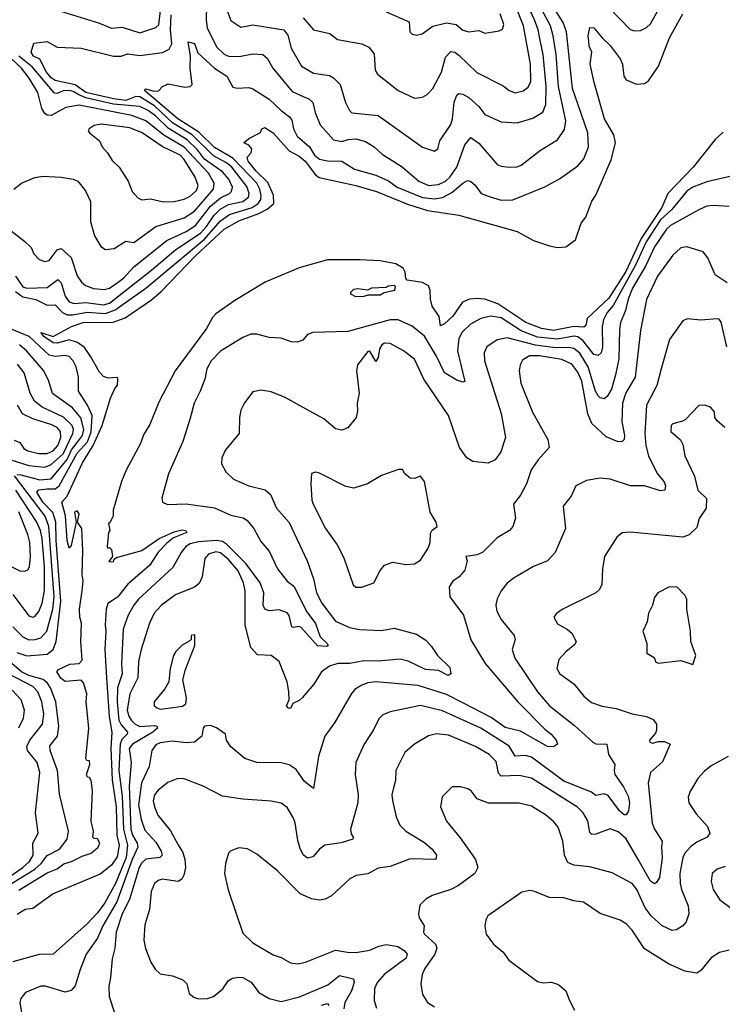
# Model space of a CAD drawing. Extents: x 1246230 to 1426786, y 660032 to 763141.
# Tile 84 of 256: x 1288870 to 1292351, y 693407 to 698286. Entities that reach past the tile are written whole.
import ezdxf

# ---------------------------------------------------------------- set-up
doc = ezdxf.new("R2010")
doc.units = 0

msp = doc.modelspace()

# ---------------------------------------------------------------- linework, layer by layer
at = {"layer": '0CON10XD'}
for points in [[(1289895.4, 698335), (1289915, 698281.1), (1289965, 698249.2), (1290025, 698259.6), (1290178.6, 698235), (1290198.8, 698208.8), (1290214.8, 698144.8), (1290265.4, 698055.4), (1290325, 698020.4), (1290405, 698009.5), (1290425, 697996.7), (1290458.1, 697965), (1290483.3, 697875), (1290503.3, 697835), (1290515, 697823.8), (1290645, 697810.8), (1290865, 697654.4), (1290925, 697634.2), (1290940.8, 697645), (1290951.4, 697685), (1291005, 697765.7), (1291014.2, 697795), (1291022.8, 697877.2), (1291035, 697910.8), (1291045, 697919.5), (1291065, 697916.9), (1291095, 697899.6), (1291143.9, 697855), (1291175, 697815.5), (1291255, 697780), (1291335, 697773.8), (1291411.9, 697798.1), (1291462, 697828), (1291476.3, 697865), (1291478.5, 697955), (1291463.2, 698113.2), (1291450.2, 698175), (1291438.3, 698235), (1291420.2, 698285), (1291309.7, 698525)], [(1289045, 698336.7), (1289260.7, 698270.7), (1289325, 698244.3), (1289377.9, 698247.9), (1289465, 698221.2), (1289545, 698246.9), (1289559.5, 698260.5), (1289569.5, 698345)], [(1289795.4, 698355), (1289792.8, 698282.8), (1289799, 698245), (1289845, 698151.2), (1289882.5, 698115), (1289905, 698104.7), (1289957, 698103), (1290024, 698116), (1290075, 698112.5), (1290095, 698095.6), (1290123.1, 698045), (1290220, 697930), (1290274.5, 697904.5), (1290302.8, 697892.8), (1290322.7, 697875), (1290333.3, 697825), (1290357.8, 697765), (1290425, 697690), (1290465, 697681.8), (1290497.6, 697692.4), (1290535, 697694.4), (1290582.4, 697682.4), (1290625.4, 697655), (1290665, 697618.8), (1290765, 697556.7), (1290847.7, 697485), (1290894.5, 697464.5), (1290945, 697468.4), (1290978.7, 697485), (1291000.8, 697505), (1291035.2, 697555), (1291075, 697665.6), (1291105, 697702.5), (1291145, 697673.8), (1291235, 697568.1), (1291255, 697559.4), (1291295, 697554.4), (1291335, 697555.7), (1291355, 697564.3), (1291450.8, 697639.2), (1291535, 697690.9), (1291568.8, 697741.2), (1291575.7, 697785), (1291538.7, 697955), (1291526.9, 698113.1), (1291513.1, 698205), (1291499, 698255), (1291455, 698338)], [(1290274.4, 698295), (1290325, 698235.4), (1290406.9, 698216.9), (1290445, 698186.9), (1290565.4, 698165.4), (1290599.7, 698149.7), (1290626.3, 698116.3), (1290630.8, 698035), (1290642, 698015), (1290745.4, 697935.4), (1290825, 697897.5), (1290865, 697901.1), (1290888.6, 697915), (1290916.5, 697945), (1290958.9, 698025), (1290980.1, 698099.9), (1291005, 698127.7), (1291025, 698123.8), (1291045, 698110), (1291135, 698024.5), (1291265, 697957.3), (1291295, 697934.5), (1291325, 697922.7), (1291365, 697933.5), (1291388.7, 697951.3), (1291401.4, 697978.6), (1291401, 698065), (1291365.9, 698255), (1291325, 698358.5)], [(1291787.6, 698347.6), (1291895, 698237.5), (1291915, 698230.5), (1291945, 698232.2), (1291975, 698246.5), (1291994.4, 698265), (1292039.1, 698345)], [(1288848.7, 697015), (1288885, 696961.6), (1288905, 696954.9), (1289005, 696958.4), (1289058.7, 696998.7), (1289075, 696981.8), (1289095.6, 696915.6), (1289115, 696887.9), (1289139.5, 696879.5), (1289196.6, 696883.4), (1289285, 696872.7), (1289315, 696880.1), (1289525, 697045.5), (1289643.1, 697146.9), (1289765, 697227.1), (1289795, 697260), (1289832.7, 697317.3), (1289861.5, 697345), (1289905, 697369.9), (1289976, 697385), (1290003.5, 697406.5), (1290006.2, 697425), (1289995, 697458.2), (1289921.5, 697555), (1289895, 697576.1), (1289830.2, 697610.2), (1289724.9, 697715), (1289626.1, 697775), (1289538.3, 697858.3), (1289465, 697902.7), (1289445, 697904.7), (1289395, 697884.7), (1289335, 697893.1), (1289197, 697925), (1289145, 697963), (1289045, 697984.5), (1289025, 697997.4), (1289002, 698025), (1288970.1, 698090.1), (1288938, 698105), (1288926.2, 698125), (1288940.3, 698169.7), (1289005, 698178.2), (1289055, 698150), (1289175, 698144.5), (1289335, 698105.4), (1289372.5, 698105), (1289403.3, 698116.7), (1289465, 698108.5), (1289577.7, 698122.3), (1289610, 698140), (1289624.2, 698165.8), (1289616.5, 698235), (1289620.9, 698309.1)], [(1288865, 693972.3), (1289005, 694059), (1289055, 694077.3), (1289087.8, 694102.2), (1289126.4, 694113.6), (1289178.9, 694141.1), (1289224.5, 694155), (1289259.2, 694185), (1289266.5, 694205), (1289255, 694226), (1289238.3, 694228.3), (1289232.5, 694235), (1289235.9, 694264.1), (1289224.5, 694314.5), (1289229.6, 694465), (1289223.1, 694515), (1289215, 694531.2), (1289205, 694532.5), (1289201.2, 694545), (1289217.7, 694595), (1289215, 694613.3), (1289202.5, 694615), (1289198, 694625), (1289212.1, 694775), (1289199.7, 694905), (1289202.7, 694945), (1289185, 695000), (1289175, 695013.6), (1289095, 695006.1), (1289075, 695021.8), (1289053.3, 695055), (1289062.5, 695065), (1289117.5, 695092.5), (1289165, 695095.5), (1289178.5, 695111.5), (1289172.7, 695205), (1289175.2, 695295), (1289166.9, 695325), (1289165.7, 695365), (1289178.4, 695455), (1289184.3, 695505), (1289179.6, 695535), (1289183.1, 695655), (1289178.2, 695765), (1289156.4, 695796.4), (1289165, 695837.5), (1289155, 695852), (1289140.8, 695845), (1289150, 695795), (1289125, 695680), (1289115, 695667.5), (1289104.7, 695705), (1289097.3, 695827.3), (1289078.6, 695895), (1289104.7, 695925.3), (1289181, 696089), (1289234.4, 696175), (1289278.4, 696275), (1289320.1, 696409.9), (1289341.1, 696458.9), (1289354.3, 696475), (1289356.2, 696506.2), (1289355, 696512.5), (1289308.8, 696508.8), (1289285, 696517.1), (1289265, 696539.2), (1289222, 696615), (1289191.4, 696661.4), (1289156.8, 696686.8), (1289115, 696698.8), (1289055, 696682.7), (1289035, 696684.3), (1288989.4, 696715), (1288974.4, 696735.6), (1289035, 696715.7), (1289125.8, 696765), (1289184.2, 696785), (1289332.5, 696787.5), (1289392.3, 696807.7), (1289522.8, 696897.2), (1289570.8, 696939.2), (1289740.3, 697115), (1289882.1, 697247.9), (1289955, 697288.1), (1290054.9, 697325.1), (1290095, 697346.3), (1290129.1, 697375), (1290126.4, 697416.4), (1290099.5, 697479.5), (1290041.2, 697535), (1290001.2, 697585), (1289996.2, 697605), (1290016, 697625), (1290019.2, 697645), (1290005, 697664), (1289980, 697675), (1290005, 697696.2), (1290063, 697727), (1290070, 697745), (1290085, 697751.1), (1290125.3, 697725), (1290205.3, 697635), (1290255, 697609.5), (1290283.6, 697585), (1290335, 697516.3), (1290354, 697504), (1290535, 697464.6), (1290637.5, 697435), (1290790.7, 697370.7), (1290889.4, 697339.4), (1291045, 697316.9), (1291335, 697236.4), (1291415, 697190.7), (1291495, 697164.8), (1291535, 697157.5), (1291575, 697160), (1291623.8, 697195), (1291652.3, 697277.7), (1291675, 697307.5), (1291705, 697386.7), (1291724.3, 697415.7), (1291799.5, 697590.5), (1291820.9, 697675), (1291813.3, 697715), (1291767.3, 697795), (1291715.3, 697975), (1291696.5, 698065), (1291704.5, 698125), (1291691.9, 698155), (1291689.5, 698180.5), (1291685.5, 698205), (1291693.9, 698246.1), (1291715, 698245.6), (1291755, 698195.6), (1291795, 698157.8), (1291845, 698092.2), (1291856.4, 698065), (1291862.7, 698005), (1291875, 697986.9), (1291925.8, 697965.8), (1291965, 697969.2), (1291985, 697981.9), (1292034.6, 698055), (1292088.5, 698195), (1292155.4, 698315)], [(1289835.4, 698045.4), (1289896.7, 698005), (1289925, 697951.2), (1289946.4, 697946.4), (1290005, 697950), (1290025, 697943.1), (1290105, 697892), (1290165, 697835.3), (1290206.7, 697805), (1290218.4, 697788.4), (1290225.9, 697745), (1290245, 697708.8), (1290305, 697655.5), (1290330.3, 697615), (1290355, 697595.2), (1290395, 697586.7), (1290465, 697584.1), (1290527.8, 697545), (1290635, 697514.4), (1290696.5, 697486.5), (1290740.4, 697455), (1290865, 697404.1), (1290925, 697397.8), (1290965, 697404.5), (1291010.7, 697429.3), (1291065, 697476), (1291088.3, 697488.3), (1291104.5, 697484.5), (1291125, 697467.5), (1291155.8, 697425), (1291195, 697410), (1291255, 697391.8), (1291312.3, 697392.3), (1291472.1, 697457.9), (1291545, 697497.8), (1291635, 697561.5), (1291665, 697596.9), (1291688, 697655), (1291684.1, 697725), (1291608.7, 697945), (1291578.9, 698225), (1291562.1, 698272.1), (1291523.2, 698335)], [(1290685, 698323.8), (1290800, 698275), (1290802.9, 698225), (1290815, 698214.3), (1290835, 698209.4), (1290863.8, 698215), (1290917.2, 698252.8), (1290985, 698270), (1291031.9, 698261.9), (1291065, 698233.8), (1291095, 698225.3), (1291145, 698231.9), (1291175, 698219.2), (1291245, 698230), (1291261.7, 698238.3), (1291267.9, 698262.1), (1291250.9, 698315)], [(1288848.5, 696938.5), (1288885, 696912), (1288949.1, 696899.1), (1289005, 696871.5), (1289045, 696871.9), (1289081.1, 696835), (1289105, 696823.6), (1289132.5, 696822.5), (1289203.4, 696836.6), (1289295, 696830), (1289342, 696848), (1289495, 696955.2), (1289785, 697197.3), (1289865, 697288.8), (1289909.7, 697320.3), (1290021.9, 697355), (1290050.9, 697375), (1290064.3, 697395), (1290065.9, 697415), (1290059.5, 697445), (1290044.3, 697475), (1289925, 697599.8), (1289835, 697652.6), (1289757.7, 697727.7), (1289653.1, 697795), (1289487.5, 697935), (1289495, 697943.3), (1289535, 697931.8), (1289557.1, 697932.9), (1289576.7, 697955), (1289605, 697966.9), (1289688.6, 697951.4), (1289715, 697954.5), (1289725, 697964), (1289714.7, 698044.7), (1289716.1, 698105), (1289705, 698175.8), (1289735, 698166.9), (1289752.1, 698122.1), (1289835.4, 698045.4)], [(1288789.8, 697269.8), (1288895, 697186.1), (1288927.2, 697157.2), (1288940.5, 697125), (1288966.8, 697096.8), (1288995, 697087.1), (1289015, 697092), (1289055, 697144.6), (1289075, 697152.5), (1289125, 697107.5), (1289155, 697015.7), (1289175.2, 696985.2), (1289195, 696967.9), (1289235, 696952.9), (1289288.3, 696948.3), (1289315, 696955.8), (1289357.3, 696985), (1289385, 697006.4), (1289435, 697061.7), (1289598.6, 697191.4), (1289695, 697235.8), (1289741, 697265), (1289815, 697361), (1289865, 697402.6), (1289908.6, 697425), (1289918.6, 697435), (1289923.5, 697455), (1289905.5, 697495.5), (1289875, 697531.5), (1289785.2, 697595), (1289750.4, 697640.4), (1289699.5, 697689.5), (1289605, 697748.3), (1289545, 697807.1), (1289506.5, 697835), (1289465, 697855.1), (1289335, 697866.3), (1289198.1, 697898.1), (1289162.6, 697912.6), (1289135, 697929.8), (1289115, 697934.1), (1289085, 697933.6), (1289055, 697920.3), (1289041.4, 697921.4), (1288932.2, 698052.2), (1288865.2, 698105.2)], [(1288840, 697445), (1288878.8, 697475), (1288945, 697504), (1288985, 697510), (1289075, 697505.6), (1289135, 697495.5), (1289158, 697485), (1289195, 697438), (1289220, 697385), (1289220.6, 697285), (1289239.5, 697215), (1289272.1, 697162.1), (1289295, 697146.1), (1289337.4, 697152.6), (1289395, 697188.1), (1289435, 697181.9), (1289545, 697261.6), (1289685, 697304.4), (1289735, 697337.3), (1289829.4, 697445), (1289832.6, 697475), (1289805.7, 697525), (1289685, 697654.7), (1289583.1, 697713.1), (1289495, 697784.5), (1289425, 697811.6), (1289165, 697861.7), (1289099, 697851), (1289025, 697810.3), (1289005, 697813.2), (1288995, 697821.5), (1288979.7, 697845), (1288958.9, 697925), (1288916.9, 697995), (1288878, 698045), (1288830.7, 698090.7)], [(1289582.2, 697382.2), (1289635, 697384.8), (1289685, 697396.6), (1289715, 697411.5), (1289745, 697439.8), (1289754, 697464), (1289738.3, 697505), (1289685, 697593.5), (1289665, 697614), (1289575, 697658), (1289476.9, 697725), (1289415, 697749.8), (1289272.8, 697767.2), (1289239.4, 697760.6), (1289214, 697745), (1289208.8, 697735), (1289216, 697725), (1289265.8, 697685), (1289278.8, 697655), (1289305.4, 697625.4), (1289327.6, 697587.6), (1289362.9, 697555), (1289407.1, 697485), (1289426.9, 697435), (1289455, 697403.3), (1289475, 697393.1), (1289517.4, 697397.4), (1289582.2, 697382.2)], [(1292355, 697727.5), (1292315, 697691.1), (1292206, 697555), (1292081.7, 697425), (1292050.6, 697355), (1291948.3, 697201.7), (1291872.1, 697037.9), (1291788.7, 696905), (1291680.7, 696805), (1291675, 696770), (1291665, 696761.8), (1291615, 696765.1), (1291515, 696745.2), (1291454.4, 696755), (1291378, 696785), (1291238.4, 696878.4), (1291175, 696900.9), (1291135, 696904.8), (1291098.5, 696901.5), (1291063.5, 696886.5), (1291015, 696816.9), (1290975, 696778.9), (1290955, 696768), (1290947.8, 696815), (1290914.1, 696865.9), (1290905, 696900), (1290904, 696945), (1290895, 696966.2), (1290865, 696984), (1290790, 696995), (1290782.5, 697002.5), (1290780, 697035), (1290770, 697055), (1290732.5, 697075), (1290655, 697091.4), (1290555, 697096), (1290394.6, 697095.4), (1290255, 697056.5), (1290086.2, 696985), (1289935.6, 696894.4), (1289841.7, 696828.3), (1289825, 696810), (1289795.7, 696755), (1289640.6, 696545), (1289559.4, 696390.6), (1289515, 696280), (1289482.3, 696227.7), (1289468.6, 696185), (1289397.3, 696052.7), (1289373.4, 695996.6)], [(1292495, 697532.9), (1292275, 697482.5), (1292205.1, 697454.9), (1292175, 697436.1), (1292100.6, 697345), (1292045, 697293.9), (1291973.3, 697185), (1291921.3, 697068.7), (1291810.2, 696869.8), (1291781.1, 696835), (1291762.1, 696797.9), (1291755.6, 696765), (1291756.8, 696663.2), (1291750, 696635), (1291735, 696621.6), (1291715, 696625.8), (1291661.7, 696695), (1291635, 696714.3), (1291615, 696717.1), (1291535, 696702), (1291435, 696712.7), (1291355, 696744.6), (1291255, 696807.7), (1291202.7, 696817.3), (1291154.8, 696805.2), (1291103.6, 696776.4), (1291062.5, 696737.5), (1291044.8, 696705.2), (1291039.6, 696645), (1291075, 696492.9), (1291065, 696489.2), (1291035, 696499.4), (1290973.7, 696535), (1290935, 696618.9), (1290875, 696716.7), (1290815, 696766.6), (1290745, 696798.8), (1290705, 696798.2), (1290495, 696741), (1290322.5, 696735), (1290296.2, 696725), (1290271.9, 696698.1), (1290245, 696688.5), (1290215, 696689.1), (1290165, 696707.3), (1290105, 696710.4), (1290045, 696727.3), (1290015, 696726.5), (1289975, 696711.5), (1289865, 696642.3), (1289818.8, 696595), (1289797.3, 696555), (1289786.9, 696505), (1289764.5, 696445), (1289734.4, 696385), (1289712.2, 696305), (1289677.9, 696195), (1289607.5, 696035), (1289574.2, 695915), (1289576.7, 695895), (1289602.7, 695882.7), (1289695, 695887.3), (1289835, 695866.6), (1289915, 695830.3), (1289976.6, 695816.6), (1289995, 695805.6), (1290029.5, 695765), (1290065, 695699.2), (1290105, 695652.5), (1290147.3, 695565), (1290195, 695503.6), (1290228.2, 695478.2), (1290292.1, 695352.1), (1290335, 695294.4), (1290357.9, 695227.9), (1290393.8, 695195), (1290398.8, 695185), (1290390.8, 695179.2), (1290345, 695182.7), (1290265, 695274.1), (1290255, 695278.9), (1290225, 695273.5), (1290217.7, 695277.7), (1290205, 695333.3), (1290195, 695347.1), (1290155, 695361.4), (1290105, 695356.9), (1290085, 695364.4), (1290076.2, 695385), (1290079.7, 695445), (1290061.7, 695495), (1289990.4, 695590.4), (1289895, 695687.2), (1289875, 695699.5), (1289845.4, 695705.4), (1289755, 695698.6), (1289715, 695689.2), (1289692.4, 695675), (1289668.9, 695645), (1289628.8, 695571.2), (1289458.4, 695415), (1289435.3, 695385), (1289407.8, 695335), (1289381.7, 695265), (1289373.3, 695093.3), (1289376.6, 695045), (1289354.9, 694975), (1289351.9, 694905), (1289361.1, 694815), (1289372.3, 694792.3), (1289404.2, 694755), (1289402.3, 694745), (1289375, 694718.6), (1289367, 694695), (1289361.2, 694565), (1289378.1, 694438.1), (1289384.5, 694275), (1289404.3, 694195), (1289397.3, 694135), (1289345, 694005.7), (1289290.7, 693909.3), (1289255, 693860), (1289204, 693805), (1289035.6, 693655), (1288966.5, 693653.5), (1288835, 693617.2)], [(1292385, 697360), (1292305, 697365.6), (1292275, 697361.1), (1292235, 697343.3), (1292095, 697265.7), (1292075, 697248.2), (1292015, 697160), (1291972.4, 697067.6), (1291906.5, 696955), (1291885, 696901.1), (1291871.7, 696845), (1291845.8, 696785), (1291840.7, 696749.3), (1291837.8, 696605), (1291821.9, 696525), (1291801.9, 696455), (1291781, 696419), (1291765, 696407.3), (1291745, 696412.3), (1291735, 696421.8), (1291722.6, 696445), (1291685.8, 696565.8), (1291645, 696632.5), (1291615, 696655.6), (1291590.9, 696660.9), (1291525, 696659.3), (1291425, 696673.4), (1291285, 696709.7), (1291235, 696699.1), (1291184.7, 696665.3), (1291170.9, 696635), (1291172.3, 696595), (1291254.7, 696334.7), (1291276.4, 696215), (1291252.9, 696145), (1291225.7, 696105), (1291191.5, 696088.5), (1291115, 696096.4), (1291084.7, 696114.7), (1291048.8, 696165), (1290994.2, 696325), (1290871.4, 696505), (1290825, 696602.9), (1290771.4, 696645), (1290705, 696680.9), (1290677.2, 696682.8), (1290663.3, 696675), (1290652.1, 696655), (1290645, 696612.5), (1290635, 696592.5), (1290605, 696643.8), (1290595, 696641.2), (1290543.8, 696575), (1290538.8, 696545), (1290551.2, 696435), (1290541.2, 696385), (1290543.8, 696345), (1290536.7, 696315), (1290495, 696263.3), (1290465, 696252), (1290435, 696257.5), (1290377.4, 696307.4), (1290289.2, 696355), (1290185, 696412.9), (1290115, 696442.2), (1290065, 696450.6), (1290025, 696442), (1289983.7, 696386.3), (1289965, 696350), (1289958.5, 696315), (1289957.8, 696235), (1289890, 696155), (1289871.9, 696115), (1289870, 696085), (1289891.4, 696045), (1289928.3, 696008.3), (1290005, 695975.4), (1290085.3, 695955.3), (1290112.1, 695932.1), (1290142.1, 695865), (1290204.7, 695794.7), (1290294.6, 695604.6), (1290326.1, 695515), (1290340, 695445), (1290366.8, 695395), (1290433.6, 695305), (1290503.4, 695273.4), (1290553.8, 695263.8), (1290661.7, 695258.3), (1290725, 695270.4), (1290835, 695240.6), (1290881.5, 695211.5), (1290910.5, 695180.5), (1290940, 695135), (1291000.4, 695075), (1291006, 695044), (1290993.2, 695036.8), (1290945, 695060.4), (1290880, 695065), (1290795, 695106.9), (1290755, 695116.6), (1290645, 695106.5), (1290575, 695108.5), (1290505, 695096.1), (1290445.2, 695094.8), (1290405, 695082.7), (1290364.5, 695055), (1290326.5, 694993.5), (1290270, 694925), (1290255, 694911.4), (1290222.3, 694897.7), (1290213.3, 694875), (1290202.4, 694872.4), (1290191.4, 694885), (1290204.2, 694915.8), (1290202.7, 694957.3), (1290194.1, 695005), (1290155, 695105.5), (1290115, 695135.6), (1290048.1, 695138.1), (1290014.4, 695175), (1289987.1, 695285), (1289987.4, 695455), (1289978.9, 695495), (1289951.6, 695555), (1289905, 695610.6), (1289865, 695643.1), (1289841.1, 695648.9), (1289805, 695637.9), (1289787.1, 695615), (1289773.1, 695525), (1289758.8, 695491.2), (1289735, 695473.9), (1289642.2, 695435), (1289571.8, 695385), (1289535.4, 695345), (1289512.2, 695295), (1289471.2, 695165), (1289458.9, 695105), (1289455.3, 695025), (1289414.6, 694945.4), (1289402.3, 694865), (1289409.7, 694835), (1289423.2, 694813.2), (1289441.9, 694795), (1289465, 694784.1), (1289537.5, 694787.5), (1289548.9, 694785), (1289552.1, 694775), (1289529.4, 694755), (1289428.8, 694695), (1289411.6, 694675), (1289421.9, 694605), (1289412.4, 694487.6), (1289420.2, 694275), (1289428.5, 694245), (1289452.2, 694205), (1289454.8, 694185), (1289426.5, 694125), (1289351, 693915), (1289282, 693795), (1289254.9, 693735.1), (1289199.7, 693655), (1289169.2, 693579.2), (1289145, 693497.5), (1289125, 693474.5), (1289095, 693467.1), (1288997.4, 693497.4), (1288975, 693497.3), (1288899.2, 693465), (1288875.6, 693435), (1288871.1, 693415), (1288878.2, 693365)], [(1292375, 696981.8), (1292315, 697021.9), (1292279.5, 697105), (1292255.4, 697135.4), (1292175, 697160.4), (1292145, 697154.5), (1292105, 697118.1), (1292029.2, 697015), (1291975, 696898.8), (1291944.8, 696745.2), (1291919.2, 696515), (1291873.1, 696436.9), (1291856, 696385), (1291853, 696295), (1291866.5, 696225), (1291864.7, 696205.3), (1291854.6, 696195.4), (1291835, 696194), (1291775, 696219.3), (1291705, 696284.5), (1291685, 696332), (1291654.8, 696495), (1291635, 696538.7), (1291605, 696578.6), (1291555, 696602.6), (1291445, 696619.4), (1291395, 696619.5), (1291361.7, 696598.3), (1291350, 696575), (1291344.7, 696545), (1291352.5, 696485), (1291410.7, 696340.7), (1291487.1, 696205), (1291492.5, 696165), (1291439.2, 696105), (1291404.2, 696055), (1291381.4, 695985), (1291350.7, 695929.3), (1291316, 695885), (1291325.6, 695815), (1291313.1, 695775), (1291296.2, 695753.8), (1291235, 695717.5), (1291165, 695647.5), (1291136.7, 695633.3), (1291080, 695625), (1291086.7, 695605), (1291075, 695557.5), (1291046.7, 695525), (1291016, 695504), (1290998, 695475), (1291001.4, 695425), (1291068.9, 695335), (1291105, 695212), (1291176.2, 695095), (1291337.3, 694905), (1291470.8, 694770.8), (1291503.6, 694745), (1291527.5, 694715), (1291533.8, 694695), (1291515, 694682), (1291485, 694683.6), (1291350.6, 694760.6), (1291275, 694778.6), (1291205, 694827.7), (1291068.8, 694898.8), (1290985, 694942.5), (1290844.3, 694985.7), (1290635, 695004.6), (1290595, 694999.6), (1290565, 694988.5), (1290532.2, 694967.8), (1290513.4, 694946.6), (1290428.7, 694801.3), (1290380.9, 694735), (1290349.7, 694635), (1290325, 694476.7), (1290281.3, 694511.3), (1290239.6, 694569.6), (1290205, 694594), (1290165, 694603.4), (1290044.6, 694605.4), (1289985, 694625.5), (1289915, 694683.1), (1289894.2, 694715), (1289888.8, 694745), (1289845, 694777.1), (1289815, 694788.1), (1289785.8, 694784.2), (1289778.8, 694775), (1289772.9, 694735), (1289735, 694706.5), (1289695, 694702), (1289625, 694710.7), (1289565, 694702.8), (1289545, 694691.8), (1289523.6, 694665), (1289511.9, 694585), (1289472.7, 694505), (1289459, 694395), (1289471.7, 694321.7), (1289489.5, 694269.5), (1289545, 694210.3), (1289571.4, 694165), (1289576, 694145), (1289563.8, 694135), (1289495, 694125.2), (1289475, 694108.1), (1289462, 694085), (1289413.8, 693926.2), (1289377.9, 693855), (1289348, 693765), (1289341.6, 693685), (1289327.2, 693632.8), (1289319.8, 693539.8), (1289311.8, 693495), (1289312.7, 693445), (1289339.4, 693365)], [(1290535, 696912.5), (1290510, 696925), (1290510, 696935), (1290525, 696950), (1290545, 696953.3), (1290595, 696947.5), (1290613.9, 696956.1), (1290685, 696960), (1290695, 696967.5), (1290725, 696970), (1290730, 696965), (1290726.2, 696943.8), (1290675, 696932.5), (1290655, 696921.2), (1290595, 696920), (1290575, 696913.3), (1290535, 696912.5)], [(1292374.1, 696665), (1292345, 696787.5), (1292335, 696801.2), (1292325, 696803.8), (1292245, 696796.2), (1292176.1, 696803.9), (1292155.8, 696794.2), (1292089.1, 696700.9), (1292047.7, 696555), (1292026.5, 696473.5), (1291974.6, 696375), (1291966.6, 696235), (1291971.6, 696175), (1291985.8, 696125), (1292027.7, 696037.7), (1292063.1, 695995), (1292070, 695975), (1292066.2, 695955), (1292045, 695951.4), (1291966.1, 695976.1), (1291896.5, 695976.5), (1291795, 696009.5), (1291745, 696013.3), (1291677.6, 696002.4), (1291625, 695975.7), (1291601.9, 695925), (1291561.9, 695875), (1291573.3, 695765), (1291522.5, 695645), (1291485, 695604.3), (1291415, 695576.9), (1291319.3, 695519.3), (1291285, 695494.3), (1291255.6, 695455), (1291235, 695416.2), (1291229.6, 695385), (1291234, 695354), (1291255, 695314.2), (1291320, 695235), (1291324.4, 695215), (1291310, 695165), (1291322.3, 695122.3), (1291434.8, 694954.8), (1291495, 694886.2), (1291618.7, 694788.7), (1291710, 694705), (1291725, 694698.1), (1291778, 694695), (1291787.1, 694645), (1291818.8, 694595), (1291814.6, 694565), (1291818.7, 694545), (1291861.9, 694485), (1291885, 694438.1), (1291890.5, 694405), (1291885.3, 694364.7), (1291875, 694345.6), (1291865, 694346.2), (1291841.9, 694365), (1291785, 694442.1), (1291765, 694449.2), (1291725, 694442.2), (1291702.5, 694457.5), (1291565, 694512.9), (1291405, 694632), (1291375, 694639.1), (1291325, 694636.2), (1291295.4, 694685.4), (1291155, 694775.2), (1290965, 694861.6), (1290855, 694888.1), (1290705, 694856.4), (1290668.3, 694841.7), (1290648.3, 694821.7), (1290623.3, 694766.7), (1290575.6, 694695), (1290535.5, 694605), (1290531.1, 694545), (1290546.1, 694445), (1290545.6, 694405), (1290508, 694275), (1290511.2, 694251.2), (1290522.5, 694235), (1290520, 694225), (1290463.1, 694206.9), (1290380.8, 694195), (1290355, 694175.6), (1290322, 694138), (1290295, 694130.9), (1290275, 694146.7), (1290259.1, 694179.1), (1290247.7, 694217.7), (1290235, 694306.2), (1290225, 694332.5), (1290195, 694382), (1290165, 694403.8), (1290115, 694413.8), (1289975, 694422.9), (1289875, 694438), (1289778.2, 694488.2), (1289685, 694524.1), (1289653.7, 694526.3), (1289603.9, 694506.1), (1289555, 694468.4), (1289537.3, 694445), (1289531.8, 694415), (1289536.8, 694385), (1289554.4, 694344.4), (1289616.2, 694266.2), (1289655, 694196.2), (1289678.2, 694158.2), (1289688.3, 694125), (1289690.9, 694085), (1289683.7, 694046.3), (1289672.5, 694027.5), (1289655, 694016), (1289575, 694026.7), (1289555, 694020.5), (1289538.1, 694005), (1289521.8, 693965), (1289513.6, 693876.4), (1289489.2, 693800.8), (1289484.7, 693725), (1289493.3, 693683.3), (1289518.9, 693615), (1289540.1, 693580.1), (1289565, 693557.1), (1289627.6, 693547.6), (1289677.4, 693527.4), (1289698.2, 693508.2), (1289709.7, 693459.7), (1289731.7, 693441.7), (1289755, 693434), (1289800, 693435), (1289830, 693445), (1289875.8, 693484.2), (1289904.7, 693525.3), (1289924.1, 693535.9), (1289955, 693540.8), (1289975, 693538.8), (1290017.2, 693517.2), (1290055, 693464.5), (1290105, 693435.4), (1290165, 693421.4), (1290255.6, 693444.4), (1290396.4, 693503.6), (1290455, 693550.3), (1290523.8, 693533.8), (1290527.1, 693515), (1290514.3, 693474.3), (1290480, 693415), (1290475.4, 693385)], [(1288855, 695149.2), (1288905, 695133.9), (1289005, 695142.4), (1289034.9, 695165.1), (1289050.7, 695205), (1289073.9, 695405), (1289049.9, 695705), (1289049, 695795), (1289034.1, 695844.1), (1288983.6, 695895), (1288955.2, 695945), (1288964.2, 695955.8), (1289005, 695960.7), (1289045, 695961), (1289065, 695975.6), (1289155, 696138.4), (1289205.9, 696194.1), (1289223.5, 696243.5), (1289229.4, 696325), (1289206, 696376), (1289161.2, 696445), (1289160.8, 696515), (1289149.3, 696565), (1289135, 696595.6), (1289115, 696616.5), (1289095, 696621.1), (1289045, 696617.1), (1289015, 696623.8), (1288916.8, 696715), (1288823.4, 696753.4)], [(1288855, 696031.8), (1288875, 696030), (1288970, 696005), (1289025, 696010.3), (1289105, 696105.9), (1289126, 696155), (1289165.7, 696205), (1289180.2, 696225), (1289186.7, 696255), (1289172.6, 696312.6), (1289131.5, 696361.5), (1289032.7, 696432.7), (1289014.7, 696495), (1288989.7, 696545), (1288905, 696643.5), (1288867.9, 696675)], [(1288825, 696104.8), (1288915, 696077.3), (1288995, 696067.5), (1289025, 696082), (1289085, 696134.5), (1289133.2, 696235), (1289135.5, 696255), (1289129.5, 696275), (1289086.8, 696316.8), (1288981.1, 696365), (1288943.1, 696395), (1288921.1, 696435), (1288891.9, 696535), (1288859.1, 696579.1)], [(1288842.3, 696202.3), (1288870.3, 696190.3), (1288891, 696161), (1288909.5, 696149.5), (1288965, 696135.9), (1289005, 696135.8), (1289035, 696148.9), (1289058.6, 696175), (1289074, 696215), (1289071.5, 696245), (1289054.9, 696264.9), (1289028.8, 696278.8), (1288935, 696307.7), (1288883.3, 696333.3), (1288859, 696375)], [(1292364, 696265), (1292325, 696297.5), (1292313.3, 696315), (1292311.7, 696341.7), (1292292.5, 696365), (1292265, 696376.2), (1292235, 696373.3), (1292168.8, 696305), (1292154.4, 696295.6), (1292105, 696283.8), (1292098, 696275), (1292096.2, 696245), (1292143.3, 696203.3), (1292155, 696180), (1292164.4, 696125), (1292213.8, 696023.8), (1292229.1, 695955), (1292273, 695913), (1292270.8, 695865), (1292235.9, 695814.1), (1292225, 695770), (1292186.4, 695733.6), (1292155, 695721.5), (1291895, 695746.9), (1291855, 695742.5), (1291827.9, 695722.1), (1291767.1, 695625), (1291756.9, 695565), (1291754.4, 695485.6), (1291740.3, 695459.7), (1291724.4, 695445.6), (1291557.3, 695362.7), (1291528.3, 695341.7), (1291516.7, 695325), (1291535, 695291.2), (1291584.4, 695264.4), (1291605.5, 695245.5), (1291626.2, 695205), (1291620.8, 695189.2), (1291575, 695154), (1291540.8, 695115), (1291530.6, 695070.6), (1291546, 695045), (1291615.5, 694995.5), (1291665, 694934.2), (1291702.6, 694902.6), (1291755, 694884), (1291825, 694872), (1291905, 694845.6), (1291975, 694832.5), (1292008, 694818), (1292025.4, 694795.4), (1292025.6, 694764.4), (1292020.5, 694749.5), (1291990, 694715), (1291992, 694705), (1292005, 694700), (1292035, 694708.8), (1292065, 694708.8), (1292092.5, 694695), (1292055, 694608.2), (1291994.4, 694555), (1291983.8, 694505), (1292002.9, 694305), (1292014.8, 694275), (1292052.9, 694215), (1292048.8, 694185), (1292052.9, 694132.9), (1292039.2, 694035), (1292025, 694010), (1292015, 694003.8), (1291995, 694016.7), (1291934.5, 694125), (1291875, 694226.2), (1291835, 694261.1), (1291794.5, 694275.5), (1291725, 694249.3), (1291705, 694248.2), (1291695, 694258.8), (1291685, 694315.7), (1291662.1, 694355), (1291633, 694383), (1291405, 694527.4), (1291345, 694540), (1291255, 694536.7), (1291241.9, 694551.9), (1291229.9, 694609.9), (1291196.4, 694645), (1291128.1, 694685), (1290995, 694740.9), (1290935, 694747.1), (1290895, 694736.5), (1290825.8, 694695), (1290777.1, 694655), (1290732.7, 694565), (1290732.1, 694515), (1290723.9, 694486.1), (1290714.3, 694445), (1290716.6, 694416.6), (1290734.4, 694335), (1290753.6, 694295), (1290783.3, 694265), (1290875, 694208.2), (1290912.7, 694175), (1290934.5, 694145), (1290931.2, 694125), (1290805, 694127.8), (1290705, 694089.6), (1290645, 694082), (1290595, 694052.5), (1290537.5, 694045), (1290505, 694029.2), (1290415, 693944.4), (1290382.7, 693927.3), (1290355, 693922.7), (1290315, 693929.6), (1290260, 693955), (1290147.6, 694067.6), (1290045, 694150.5), (1289997.6, 694177.6), (1289955, 694181.9), (1289915, 694167.5), (1289904, 694155), (1289890, 694105), (1289884.4, 694055), (1289903.4, 693973.4), (1289975, 693758.8), (1290025, 693710.6), (1290125, 693652.5), (1290165, 693638.8), (1290212.2, 693612.2), (1290247.5, 693607.5), (1290285, 693615.4), (1290435, 693675.5), (1290503.1, 693663.1), (1290545.6, 693665.6), (1290605, 693674.7), (1290648.9, 693695), (1290685, 693703.6), (1290742.9, 693692.9), (1290775, 693673.8), (1290788.9, 693655), (1290784.6, 693635), (1290675.3, 693555), (1290641.3, 693515), (1290627.7, 693485), (1290625.5, 693425), (1290637.7, 693387.7)], [(1290565, 695474.3), (1290624, 695495), (1290655, 695556.2), (1290676.8, 695583.2), (1290717.3, 695597.3), (1290785, 695586.2), (1290825, 695588.8), (1290855, 695607.5), (1290893.6, 695666.4), (1290903.3, 695695), (1290905, 695740), (1290913.6, 695756.4), (1290937.5, 695775), (1290933.3, 695795), (1290903.8, 695845), (1290875, 695996.7), (1290855, 696023.3), (1290825, 696012.5), (1290805, 696013.3), (1290777.5, 696035), (1290766.2, 696056.2), (1290746, 696056), (1290663, 696027), (1290593.3, 695985), (1290525, 695964.5), (1290485, 695972.7), (1290355, 696037.8), (1290335, 696042.9), (1290315, 696036.7), (1290311.5, 695985), (1290317.8, 695905), (1290324.4, 695885), (1290385, 695764.2), (1290443.1, 695683.1), (1290475, 695618.8), (1290522.5, 695485), (1290535, 695474.3), (1290565, 695474.3)], [(1288835, 695277.7), (1288885, 695227.7), (1288915, 695213), (1288945.9, 695214.1), (1288975, 695223.3), (1289003.5, 695256.5), (1289033.3, 695365), (1289039.8, 695425), (1289014.5, 695775), (1288995.1, 695825), (1288844.6, 696025)], [(1288835, 695437.1), (1288915, 695332.3), (1288935, 695324.6), (1288945, 695328.2), (1288965, 695352.5), (1288981, 695395), (1288992.2, 695457.8), (1288992.7, 695575), (1288980.9, 695715), (1288972.6, 695755), (1288954.8, 695795), (1288851.2, 695955)], [(1289373.4, 695996.6), (1289333.3, 695855), (1289333.3, 695825), (1289315, 695790), (1289310, 695790), (1289316.7, 695755), (1289310, 695745), (1289303.5, 695675), (1289305, 695667.5), (1289315, 695670), (1289325, 695660), (1289330, 695625), (1289311.7, 695601.7), (1289335, 695600), (1289337.5, 695612.5), (1289349.3, 695620.7), (1289475, 695655.3), (1289561.1, 695715), (1289635, 695748), (1289675, 695757.5), (1289692.5, 695755), (1289698, 695745), (1289632.2, 695717.8), (1289598.2, 695691.8), (1289555, 695647.5), (1289515, 695583.3), (1289405, 695489.2), (1289355, 695424.6), (1289307.1, 695392.9), (1289298.6, 695365), (1289292.5, 695285), (1289296.2, 695255), (1289291.1, 695165), (1289299.2, 695025), (1289313.4, 694833.4), (1289326.1, 694755), (1289321.4, 694675), (1289328.3, 694518.3), (1289347, 694385), (1289350.5, 694245), (1289363.2, 694195), (1289352.9, 694137.1), (1289324.5, 694095.5), (1289268.1, 694051.9), (1289035, 693954.1), (1288935, 693881.1), (1288896.1, 693876.1), (1288857.7, 693852.3)], [(1288765, 695606.7), (1288870, 695555), (1288895, 695552.2), (1288910, 695560), (1288917.5, 695575), (1288924, 695625), (1288919.5, 695695), (1288909.5, 695735), (1288865, 695847.5)], [(1292205, 695090), (1292220, 695135), (1292194.2, 695204.2), (1292192.5, 695255), (1292175.8, 695365), (1292175.6, 695415), (1292165, 695434.2), (1292125.5, 695475.5), (1292086.6, 695473.4), (1292031.2, 695445), (1292015, 695422.5), (1292005.8, 695384.2), (1291986, 695345), (1291978.3, 695301.7), (1291957.5, 695255), (1291977.5, 695195), (1291976.7, 695146.7), (1292012.5, 695125), (1292022, 695102), (1292035, 695096.7), (1292145, 695110), (1292205, 695090)], [(1289565, 694869.4), (1289605, 694874.4), (1289676.1, 694883.9), (1289693.3, 694895), (1289695.7, 694925), (1289678.8, 695015), (1289691.2, 695065), (1289736.7, 695185), (1289737, 695237), (1289720, 695235), (1289720, 695215), (1289713, 695207), (1289675, 695186.7), (1289644, 695155), (1289632.5, 695135), (1289615, 695070), (1289608.8, 695005), (1289589.5, 694970.5), (1289536.2, 694905), (1289536.7, 694885), (1289550, 694875), (1289565, 694869.4)], [(1288685, 693917.9), (1288944.2, 694075.8), (1288976.1, 694105), (1289005, 694144.8), (1289067, 694175), (1289105.7, 694225), (1289111.1, 694265), (1289067.7, 694447.7), (1289057.8, 694565), (1289021.3, 694665), (1289018.3, 694688.3), (1289056.8, 694735), (1289064.4, 694785), (1289048.8, 694905), (1289022.8, 694975), (1289008, 694998), (1288985.9, 695015.9), (1288915, 695036.7), (1288879.4, 695055), (1288831.5, 695095)], [(1288785, 694015.3), (1288885.2, 694085), (1288918.3, 694115), (1288937.2, 694145), (1288935.3, 694205), (1288961.3, 694255), (1288948.7, 694355), (1288969.8, 694555), (1288955.7, 694605), (1288908.6, 694665), (1288905.2, 694685), (1288919.4, 694715), (1288982.4, 694795), (1288988.7, 694845), (1288979.6, 694905), (1288959, 694955), (1288935, 694981.2), (1288806.8, 695046.8)], [(1288865, 694777.5), (1288889.1, 694825), (1288893.4, 694865), (1288876.7, 694915), (1288833.2, 694963.2)], [(1292380, 694635), (1292295, 694588.6), (1292260.3, 694559.7), (1292230, 694525), (1292193.1, 694465), (1292181.4, 694435), (1292184.6, 694404.6), (1292221.3, 694351.3), (1292278, 694288), (1292289.1, 694255), (1292275.6, 694235), (1292225, 694210), (1292193.6, 694186.4), (1292165, 694155.6), (1292154.7, 694135), (1292140.3, 694055), (1292141.6, 694005), (1292147.9, 693975), (1292181.5, 693895), (1292185.8, 693855), (1292171.4, 693815), (1292155.8, 693795), (1292124.6, 693775.4), (1292102.5, 693772.5), (1292053.4, 693795), (1291998.6, 693845), (1291969.2, 693885), (1291927.5, 693975), (1291905, 694005.4), (1291805, 694058.2), (1291695, 694088.5), (1291615, 694095.4), (1291585, 694109.5), (1291568.2, 694145), (1291561.3, 694215), (1291536.9, 694285), (1291515, 694312.1), (1291475, 694345.4), (1291405, 694388.7), (1291345, 694403.9), (1291192.9, 694402.9), (1291135.7, 694425.7), (1291106.2, 694465), (1291090, 694475), (1291055, 694484.3), (1291012.5, 694485), (1290963.3, 694435), (1290954.4, 694385), (1290984.5, 694315), (1291051.3, 694231.3), (1291128.2, 694125), (1291139.2, 694085), (1291125, 694054.5), (1291044.4, 693995), (1291005.7, 693975.7), (1290913.6, 693946.4), (1290881.8, 693928.2), (1290852.1, 693897.9), (1290845.8, 693855), (1290849.2, 693835), (1290874.2, 693795), (1290870, 693765), (1290875, 693754.3), (1290930.6, 693705), (1290936.5, 693685), (1290926.4, 693655), (1290876.9, 693585), (1290863.8, 693555), (1290857.6, 693507.6), (1290865.6, 693455.6), (1290890.6, 693415), (1290925, 693393.8)], [(1292365, 694088.9), (1292325, 694075.6), (1292301.4, 694055), (1292295.6, 694015.6), (1292305.7, 693975), (1292339.2, 693925), (1292425, 693861.4)], [(1292385, 693675.6), (1292336.3, 693663.7), (1292295, 693637.5), (1292245, 693574), (1292225, 693561.4), (1292165, 693570.6), (1292085, 693607.8), (1291965, 693681.4), (1291903.8, 693773.8), (1291874, 693805), (1291845, 693822.9), (1291745, 693856.9), (1291663.3, 693913.3), (1291615, 693919.5), (1291565, 693934.4), (1291495, 693935.8), (1291415, 693967.1), (1291395, 693970), (1291357.9, 693962.1), (1291188.6, 693845), (1291178.6, 693825), (1291174.1, 693794.1), (1291181.4, 693755), (1291217.1, 693705), (1291265.7, 693665), (1291293.8, 693625), (1291435, 693520), (1291463.6, 693513.6), (1291505, 693516.2), (1291539.2, 693505), (1291575, 693473.8), (1291594.2, 693425), (1291618.5, 693378.5)], [(1290365, 693402.6), (1290395, 693411.1), (1290401.1, 693401.1)]]:
    msp.add_lwpolyline(points, dxfattribs=at)

doc.saveas('drawing.dxf')
